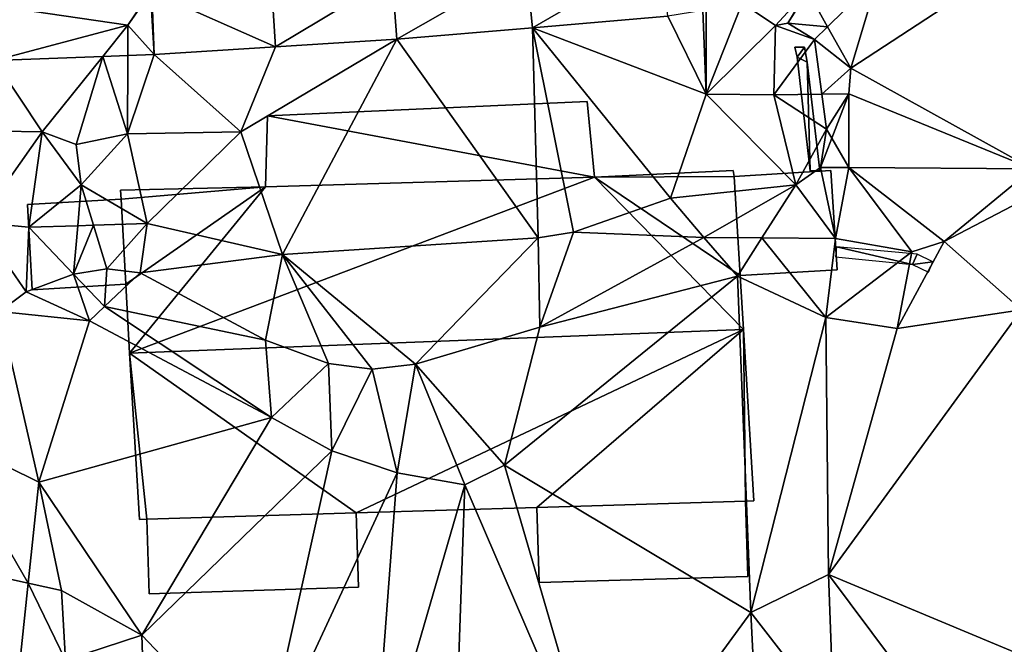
# Model space of a CAD drawing. Header units: inches. Extents: x 92348 to 92626, y 1600224 to 1600387.
# Tile 57 of 117: x 92486 to 92510, y 1600256 to 1600271. Entities that reach past the tile are written whole.
import ezdxf

# ---------------------------------------------------------------- set-up
doc = ezdxf.new("R2010")
doc.units = ezdxf.units.IN
doc.header["$MEASUREMENT"] = 0
for name, color, linetype in [('Bygning', 10, 'Continuous'), ('Objekter_Mast', 10, 'Continuous'), ('Objekter_Mur', 10, 'Continuous'), ('Terreng_ortofoto', 10, 'Continuous')]:
    doc.layers.add(name, color=color, linetype=linetype)

msp = doc.modelspace()

# ---------------------------------------------------------------- linework, layer by layer
at = {"layer": 'Bygning', "color": 74, "true_color": 0x55aa00}
for points in [[(92492.156, 1600268.859, 110.47), (92500.059, 1600269.214, 110.47), (92500.059, 1600269.214, 107.124), (92492.156, 1600268.859, 107.608)], [(92500.059, 1600269.214, 110.47), (92500.235, 1600267.349, 111.12), (92500.235, 1600267.349, 107.047), (92500.059, 1600269.214, 107.124)], [(92492.105, 1600267.109, 111.13), (92492.156, 1600268.859, 110.47), (92492.156, 1600268.859, 107.608), (92492.105, 1600267.109, 107.343)], [(92500.235, 1600267.349, 111.12), (92503.671, 1600267.509, 111.1), (92503.671, 1600267.509, 107.069), (92500.235, 1600267.349, 107.047)], [(92503.671, 1600267.509, 111.1), (92503.688, 1600267.358, 111.16), (92503.688, 1600267.358, 107.049), (92503.671, 1600267.509, 107.069)], [(92503.688, 1600267.358, 110.71), (92506.083, 1600267.512, 110.24), (92506.083, 1600267.512, 106.856), (92503.688, 1600267.358, 107.049)], [(92503.688, 1600267.358, 110.71), (92503.84, 1600264.913, 110.65), (92506.235, 1600265.057, 110.24), (92506.083, 1600267.512, 110.24)], [(92503.688, 1600267.358, 110.71), (92503.84, 1600264.913, 110.65), (92506.235, 1600265.057, 110.24), (92506.083, 1600267.512, 110.24)], [(92506.083, 1600267.512, 110.24), (92506.235, 1600265.057, 110.24), (92506.235, 1600265.057, 105.616), (92506.083, 1600267.512, 106.856)], [(92503.688, 1600267.358, 111.16), (92503.84, 1600264.913, 112.11), (92503.84, 1600264.913, 110.65), (92503.688, 1600267.358, 110.71)], [(92488.52, 1600267.023, 111.16), (92492.105, 1600267.109, 111.13), (92492.105, 1600267.109, 107.343), (92488.52, 1600267.023, 107.353)], [(92488.535, 1600266.802, 111.24), (92488.52, 1600267.023, 111.16), (92488.52, 1600267.023, 107.353), (92488.535, 1600266.802, 107.299)], [(92486.221, 1600266.667, 110.16), (92488.535, 1600266.802, 110.92), (92488.535, 1600266.802, 107.299), (92486.221, 1600266.667, 107.133)], [(92488.656, 1600264.698, 110.74), (92488.535, 1600266.802, 110.92), (92486.221, 1600266.667, 110.16), (92486.341, 1600264.562, 110.06)], [(92488.656, 1600264.698, 110.74), (92488.535, 1600266.802, 110.92), (92486.221, 1600266.667, 110.16), (92486.341, 1600264.562, 110.06)], [(92488.656, 1600264.698, 112.01), (92488.535, 1600266.802, 111.24), (92488.535, 1600266.802, 110.92), (92488.656, 1600264.698, 110.74)], [(92486.341, 1600264.562, 110.06), (92486.221, 1600266.667, 110.16), (92486.221, 1600266.667, 107.133), (92486.341, 1600264.562, 105.998)], [(92506.235, 1600265.057, 110.24), (92503.84, 1600264.913, 110.65), (92503.84, 1600264.913, 105.024), (92506.235, 1600265.057, 105.616)], [(92503.84, 1600264.913, 112.11), (92503.919, 1600263.58, 112.64), (92503.919, 1600263.58, 104.971), (92503.84, 1600264.913, 105.024)], [(92488.656, 1600264.698, 110.74), (92486.341, 1600264.562, 110.06), (92486.341, 1600264.562, 105.998), (92488.656, 1600264.698, 105.651)], [(92488.746, 1600262.995, 112.64), (92488.656, 1600264.698, 112.01), (92488.656, 1600264.698, 105.651), (92488.746, 1600262.995, 104.99)], [(92503.919, 1600263.58, 112.64), (92504.18, 1600259.341, 111), (92504.18, 1600259.341, 104.875), (92503.919, 1600263.58, 104.971)], [(92488.99, 1600258.887, 110.78), (92488.746, 1600262.995, 112.64), (92488.746, 1600262.995, 104.99), (92488.99, 1600258.887, 104.938)], [(92498.813, 1600259.179, 110.922), (92494.347, 1600259.048, 110.858), (92494.347, 1600259.048, 105), (92498.813, 1600259.179, 104.968)], [(92503.97, 1600259.335, 110.997), (92498.813, 1600259.179, 110.922), (92498.813, 1600259.179, 104.968), (92503.97, 1600259.335, 104.873)], [(92503.97, 1600259.335, 107.99), (92498.813, 1600259.179, 107.99), (92498.87, 1600257.325, 107.99), (92504.027, 1600257.474, 107.99)], [(92503.97, 1600259.335, 107.99), (92498.813, 1600259.179, 107.99), (92498.87, 1600257.325, 107.99), (92504.027, 1600257.474, 107.99)], [(92498.813, 1600259.179, 107.99), (92498.87, 1600257.325, 107.99), (92498.87, 1600257.325, 108.74), (92498.813, 1600259.179, 108.74)], [(92498.813, 1600259.179, 107.99), (92498.87, 1600257.325, 107.99), (92498.87, 1600257.325, 108.74), (92498.813, 1600259.179, 108.74)], [(92504.18, 1600259.341, 111), (92503.97, 1600259.335, 110.997), (92503.97, 1600259.335, 104.873), (92504.18, 1600259.341, 104.875)], [(92504.027, 1600257.474, 107.99), (92503.97, 1600259.335, 107.99), (92503.97, 1600259.335, 108.74), (92504.027, 1600257.474, 108.74)], [(92504.027, 1600257.474, 107.99), (92503.97, 1600259.335, 107.99), (92503.97, 1600259.335, 108.74), (92504.027, 1600257.474, 108.74)], [(92494.347, 1600259.048, 110.858), (92489.171, 1600258.893, 110.783), (92489.171, 1600258.893, 104.939), (92494.347, 1600259.048, 105)], [(92494.347, 1600259.048, 108.01), (92489.171, 1600258.893, 108.01), (92489.228, 1600257.05, 108.01), (92494.404, 1600257.209, 108.01)], [(92494.347, 1600259.048, 108.01), (92489.171, 1600258.893, 108.01), (92489.228, 1600257.05, 108.01), (92494.404, 1600257.209, 108.01)], [(92494.404, 1600257.209, 108.01), (92494.347, 1600259.048, 108.01), (92494.347, 1600259.048, 108.76), (92494.404, 1600257.209, 108.76)], [(92494.404, 1600257.209, 108.01), (92494.347, 1600259.048, 108.01), (92494.347, 1600259.048, 108.76), (92494.404, 1600257.209, 108.76)], [(92489.171, 1600258.893, 110.783), (92488.99, 1600258.887, 110.78), (92488.99, 1600258.887, 104.938), (92489.171, 1600258.893, 104.939)], [(92489.171, 1600258.893, 108.01), (92489.228, 1600257.05, 108.01), (92489.228, 1600257.05, 108.76), (92489.171, 1600258.893, 108.76)], [(92489.171, 1600258.893, 108.01), (92489.228, 1600257.05, 108.01), (92489.228, 1600257.05, 108.76), (92489.171, 1600258.893, 108.76)], [(92498.87, 1600257.325, 107.99), (92504.027, 1600257.474, 107.99), (92504.027, 1600257.474, 108.74), (92498.87, 1600257.325, 108.74)], [(92498.87, 1600257.325, 107.99), (92504.027, 1600257.474, 107.99), (92504.027, 1600257.474, 108.74), (92498.87, 1600257.325, 108.74)], [(92489.228, 1600257.05, 108.01), (92494.404, 1600257.209, 108.01), (92494.404, 1600257.209, 108.76), (92489.228, 1600257.05, 108.76)], [(92489.228, 1600257.05, 108.01), (92494.404, 1600257.209, 108.01), (92494.404, 1600257.209, 108.76), (92489.228, 1600257.05, 108.76)]]:
    msp.add_3dface(points, dxfattribs=at)
at = {"layer": 'Terreng_ortofoto'}
for points in [[(92498.704, 1600271.039, 107.215), (92501.865, 1600272.864, 107.08), (92498.551, 1600272.582, 107.14)], [(92502.055, 1600271.325, 107.123), (92501.865, 1600272.864, 107.08), (92498.704, 1600271.039, 107.215)], [(92498.551, 1600272.582, 107.14), (92495.238, 1600272.299, 107.2), (92495.352, 1600270.753, 107.308)], [(92498.704, 1600271.039, 107.215), (92498.551, 1600272.582, 107.14), (92495.352, 1600270.753, 107.308)], [(92511.067, 1600267.555, 106.69), (92510.686, 1600272.73, 106.72), (92506.572, 1600270.035, 107)], [(92510.686, 1600272.73, 106.72), (92507.255, 1600272.293, 106.82), (92506.572, 1600270.035, 107)], [(92495.238, 1600272.299, 107.2), (92492.257, 1600272.113, 107.33), (92492.353, 1600270.566, 107.427)], [(92495.238, 1600272.299, 107.2), (92492.353, 1600270.566, 107.427), (92495.352, 1600270.753, 107.308)], [(92507.255, 1600272.293, 106.82), (92505.514, 1600271.94, 107), (92506.002, 1600271.062, 107)], [(92507.255, 1600272.293, 106.82), (92506.002, 1600271.062, 107), (92506.572, 1600270.035, 107)], [(92492.353, 1600270.566, 107.427), (92492.257, 1600272.113, 107.33), (92489.296, 1600271.929, 107.46)], [(92484.399, 1600271.737, 107.635), (92488.706, 1600271.101, 107.54), (92489.256, 1600271.927, 107.46)], [(92488.706, 1600271.101, 107.54), (92489.265, 1600271.912, 107.46), (92489.256, 1600271.927, 107.46)], [(92489.355, 1600270.38, 107.547), (92489.265, 1600271.912, 107.46), (92488.706, 1600271.101, 107.54)], [(92489.296, 1600271.929, 107.46), (92489.265, 1600271.912, 107.46), (92489.355, 1600270.38, 107.547)], [(92492.353, 1600270.566, 107.427), (92489.296, 1600271.929, 107.46), (92489.355, 1600270.38, 107.547)], [(92505.505, 1600271.957, 107), (92503.889, 1600271.648, 107.061), (92504.716, 1600271.096, 107.01)], [(92505.017, 1600271.149, 106.93), (92505.505, 1600271.957, 107), (92504.716, 1600271.096, 107.01)], [(92505.514, 1600271.94, 107), (92505.505, 1600271.957, 107), (92505.017, 1600271.149, 106.93)], [(92506.002, 1600271.062, 107), (92505.514, 1600271.94, 107), (92505.017, 1600271.149, 106.93)], [(92484.399, 1600271.737, 107.635), (92485.409, 1600270.225, 107.645), (92488.706, 1600271.101, 107.54)], [(92503.003, 1600269.395, 107.33), (92503.889, 1600271.648, 107.061), (92502.999, 1600271.477, 107.094)], [(92504.716, 1600271.096, 107.01), (92503.889, 1600271.648, 107.061), (92503.003, 1600269.395, 107.33)], [(92503.003, 1600269.395, 107.33), (92502.055, 1600271.325, 107.123), (92498.704, 1600271.039, 107.215)], [(92503.003, 1600269.395, 107.33), (92502.918, 1600271.464, 107.097), (92502.055, 1600271.325, 107.123)], [(92503.003, 1600269.395, 107.33), (92502.999, 1600271.477, 107.094), (92502.918, 1600271.464, 107.097)], [(92485.409, 1600270.225, 107.645), (92488.084, 1600270.33, 107.578), (92488.706, 1600271.101, 107.54)], [(92488.706, 1600271.101, 107.54), (92488.084, 1600270.33, 107.578), (92488.702, 1600270.354, 107.562)], [(92489.355, 1600270.38, 107.547), (92488.706, 1600271.101, 107.54), (92488.702, 1600270.354, 107.562)], [(92504.675, 1600269.376, 107.31), (92504.716, 1600271.096, 107.01), (92503.003, 1600269.395, 107.33)], [(92505.678, 1600270.744, 106.87), (92504.716, 1600271.096, 107.01), (92504.675, 1600269.376, 107.31)], [(92505.678, 1600270.744, 106.87), (92505.017, 1600271.149, 106.93), (92504.716, 1600271.096, 107.01)], [(92505.678, 1600270.744, 106.87), (92506.002, 1600271.062, 107), (92505.017, 1600271.149, 106.93)], [(92498.704, 1600271.039, 107.215), (92495.352, 1600270.753, 107.308), (92498.849, 1600265.843, 107)], [(92502.114, 1600266.827, 107), (92498.704, 1600271.039, 107.215), (92499.723, 1600265.982, 107)], [(92502.114, 1600266.827, 107), (92503.003, 1600269.395, 107.33), (92498.704, 1600271.039, 107.215)], [(92498.704, 1600271.039, 107.215), (92498.849, 1600265.843, 107), (92499.723, 1600265.982, 107)], [(92506.572, 1600270.035, 107), (92506.002, 1600271.062, 107), (92505.678, 1600270.744, 106.87)], [(92495.352, 1600270.753, 107.308), (92492.353, 1600270.566, 107.427), (92491.496, 1600268.464, 107.67)], [(92495.352, 1600270.753, 107.308), (92491.496, 1600268.464, 107.67), (92492.526, 1600265.43, 107)], [(92498.849, 1600265.843, 107), (92495.352, 1600270.753, 107.308), (92492.526, 1600265.43, 107)], [(92505.678, 1600270.744, 106.87), (92504.675, 1600269.376, 107.31), (92505.861, 1600269.395, 106.797)], [(92506.572, 1600270.035, 107), (92505.678, 1600270.744, 106.87), (92505.861, 1600269.395, 106.797)], [(92488.693, 1600268.419, 107.62), (92488.702, 1600270.354, 107.562), (92488.084, 1600270.33, 107.578)], [(92491.496, 1600268.464, 107.67), (92489.355, 1600270.38, 107.547), (92488.693, 1600268.419, 107.62)], [(92488.693, 1600268.419, 107.62), (92489.355, 1600270.38, 107.547), (92488.702, 1600270.354, 107.562)], [(92491.496, 1600268.464, 107.67), (92492.353, 1600270.566, 107.427), (92489.355, 1600270.38, 107.547)], [(92486.583, 1600268.469, 107.57), (92485.409, 1600270.225, 107.645), (92484.518, 1600268.498, 107.652)], [(92486.583, 1600268.469, 107.57), (92488.084, 1600270.33, 107.578), (92485.409, 1600270.225, 107.645)], [(92486.583, 1600268.469, 107.57), (92487.426, 1600268.149, 107.64), (92488.084, 1600270.33, 107.578)], [(92488.693, 1600268.419, 107.62), (92488.084, 1600270.33, 107.578), (92487.426, 1600268.149, 107.64)], [(92506.572, 1600270.035, 107), (92505.861, 1600269.395, 106.797), (92506.527, 1600269.405, 107)], [(92511.067, 1600267.555, 106.69), (92506.572, 1600270.035, 107), (92506.527, 1600269.405, 107)], [(92505.214, 1600267.155, 107), (92503.003, 1600269.395, 107.33), (92502.114, 1600266.827, 107)], [(92505.214, 1600267.155, 107), (92504.675, 1600269.376, 107.31), (92503.003, 1600269.395, 107.33)], [(92505.977, 1600268.535, 106.75), (92505.861, 1600269.395, 106.797), (92504.675, 1600269.376, 107.31)], [(92505.977, 1600268.535, 106.75), (92504.675, 1600269.376, 107.31), (92505.214, 1600267.155, 107)], [(92506.527, 1600269.405, 107), (92505.861, 1600269.395, 106.797), (92505.977, 1600268.535, 106.75)], [(92506.527, 1600269.405, 107), (92505.977, 1600268.535, 106.75), (92506.106, 1600268.311, 107)], [(92506.525, 1600267.582, 106.7), (92506.527, 1600269.405, 107), (92506.106, 1600268.311, 107)], [(92511.067, 1600267.555, 106.69), (92506.527, 1600269.405, 107), (92506.525, 1600267.582, 106.7)], [(92486.583, 1600268.469, 107.57), (92484.518, 1600268.498, 107.652), (92485, 1600266.227, 107)], [(92486.583, 1600268.469, 107.57), (92485, 1600266.227, 107), (92486.258, 1600266.107, 107)], [(92486.583, 1600268.469, 107.57), (92486.258, 1600266.107, 107), (92487.55, 1600267.156, 107.63)], [(92486.583, 1600268.469, 107.57), (92487.55, 1600267.156, 107.63), (92487.426, 1600268.149, 107.64)], [(92488.693, 1600268.419, 107.62), (92487.426, 1600268.149, 107.64), (92487.55, 1600267.156, 107.63)], [(92488.693, 1600268.419, 107.62), (92487.55, 1600267.156, 107.63), (92489.181, 1600266.199, 107)], [(92491.496, 1600268.464, 107.67), (92488.693, 1600268.419, 107.62), (92489.181, 1600266.199, 107)], [(92491.496, 1600268.464, 107.67), (92489.181, 1600266.199, 107), (92492.526, 1600265.43, 107)], [(92505.977, 1600268.535, 106.75), (92505.214, 1600267.155, 107), (92505.824, 1600267.581, 107)], [(92505.977, 1600268.535, 106.75), (92505.824, 1600267.581, 107), (92506.106, 1600268.311, 107)], [(92506.525, 1600267.582, 106.7), (92506.106, 1600268.311, 107), (92505.824, 1600267.581, 107)], [(92506.193, 1600265.831, 106), (92505.824, 1600267.581, 107), (92505.214, 1600267.155, 107)], [(92506.525, 1600267.582, 106.7), (92505.824, 1600267.581, 107), (92506.193, 1600265.831, 106)], [(92506.525, 1600267.582, 106.7), (92506.193, 1600265.831, 106), (92508.087, 1600265.496, 106)], [(92511.067, 1600267.555, 106.69), (92506.525, 1600267.582, 106.7), (92508.883, 1600265.758, 106)], [(92506.525, 1600267.582, 106.7), (92508.087, 1600265.496, 106), (92508.883, 1600265.758, 106)], [(92511.487, 1600267.118, 106), (92511.067, 1600267.555, 106.69), (92508.883, 1600265.758, 106)], [(92486.258, 1600266.107, 107), (92487.463, 1600266.145, 107), (92487.55, 1600267.156, 107.63)], [(92487.55, 1600267.156, 107.63), (92487.463, 1600266.145, 107), (92487.856, 1600266.157, 107)], [(92489.181, 1600266.199, 107), (92487.55, 1600267.156, 107.63), (92487.856, 1600266.157, 107)], [(92505.214, 1600267.155, 107), (92502.114, 1600266.827, 107), (92502.942, 1600265.857, 106)], [(92505.214, 1600267.155, 107), (92502.942, 1600265.857, 106), (92504.377, 1600265.846, 106)], [(92506.193, 1600265.831, 106), (92505.214, 1600267.155, 107), (92504.377, 1600265.846, 106)], [(92511.487, 1600267.118, 106), (92508.883, 1600265.758, 106), (92510.795, 1600264.062, 105)], [(92502.114, 1600266.827, 107), (92499.723, 1600265.982, 107), (92502.942, 1600265.857, 106)], [(92486.258, 1600266.107, 107), (92485, 1600266.227, 107), (92486.19, 1600264.508, 106)], [(92485, 1600266.227, 107), (92485.528, 1600264.023, 106), (92486.19, 1600264.508, 106)], [(92489.181, 1600266.199, 107), (92487.856, 1600266.157, 107), (92488.185, 1600265.082, 106)], [(92489.181, 1600266.199, 107), (92488.185, 1600265.082, 106), (92489.003, 1600264.983, 106)], [(92489.181, 1600266.199, 107), (92489.003, 1600264.983, 106), (92492.526, 1600265.43, 107)], [(92486.258, 1600266.107, 107), (92486.19, 1600264.508, 106), (92487.361, 1600264.951, 106)], [(92486.258, 1600266.107, 107), (92487.361, 1600264.951, 106), (92487.463, 1600266.145, 107)], [(92487.856, 1600266.157, 107), (92487.361, 1600264.951, 106), (92488.185, 1600265.082, 106)], [(92487.856, 1600266.157, 107), (92487.463, 1600266.145, 107), (92487.361, 1600264.951, 106)], [(92499.723, 1600265.982, 107), (92498.849, 1600265.843, 107), (92498.888, 1600263.64, 106)], [(92502.942, 1600265.857, 106), (92499.723, 1600265.982, 107), (92498.888, 1600263.64, 106)], [(92498.849, 1600265.843, 107), (92492.526, 1600265.43, 107), (92495.814, 1600262.722, 106)], [(92498.849, 1600265.843, 107), (92495.814, 1600262.722, 106), (92498.888, 1600263.64, 106)], [(92502.942, 1600265.857, 106), (92498.888, 1600263.64, 106), (92503.77, 1600264.897, 105)], [(92504.377, 1600265.846, 106), (92502.942, 1600265.857, 106), (92503.77, 1600264.897, 105)], [(92504.377, 1600265.846, 106), (92503.77, 1600264.897, 105), (92505.957, 1600263.875, 105)], [(92506.193, 1600265.831, 106), (92504.377, 1600265.846, 106), (92505.957, 1600263.875, 105)], [(92506.193, 1600265.831, 106), (92505.957, 1600263.875, 105), (92508.087, 1600265.496, 106)], [(92508.883, 1600265.758, 106), (92508.087, 1600265.496, 106), (92507.722, 1600263.604, 105)], [(92508.883, 1600265.758, 106), (92507.722, 1600263.604, 105), (92510.795, 1600264.062, 105)], [(92507.722, 1600263.604, 105), (92508.087, 1600265.496, 106), (92505.957, 1600263.875, 105)], [(92492.526, 1600265.43, 107), (92489.003, 1600264.983, 106), (92492.106, 1600263.319, 106)], [(92492.526, 1600265.43, 107), (92492.106, 1600263.319, 106), (92493.663, 1600262.742, 106)], [(92495.814, 1600262.722, 106), (92492.526, 1600265.43, 107), (92494.741, 1600262.597, 106)], [(92492.526, 1600265.43, 107), (92493.663, 1600262.742, 106), (92494.741, 1600262.597, 106)], [(92488.123, 1600264.152, 105), (92488.185, 1600265.082, 106), (92487.361, 1600264.951, 106)], [(92488.123, 1600264.152, 105), (92489.003, 1600264.983, 106), (92488.185, 1600265.082, 106)], [(92492.106, 1600263.319, 106), (92489.003, 1600264.983, 106), (92488.123, 1600264.152, 105)], [(92486.19, 1600264.508, 106), (92487.754, 1600263.791, 105), (92487.361, 1600264.951, 106)], [(92488.123, 1600264.152, 105), (92487.361, 1600264.951, 106), (92487.754, 1600263.791, 105)], [(92504.107, 1600256.582, 104.81), (92503.77, 1600264.897, 105), (92498.017, 1600260.229, 105)], [(92503.77, 1600264.897, 105), (92498.888, 1600263.64, 106), (92498.017, 1600260.229, 105)], [(92505.957, 1600263.875, 105), (92503.77, 1600264.897, 105), (92504.107, 1600256.582, 104.81)], [(92485.528, 1600264.023, 106), (92487.754, 1600263.791, 105), (92486.19, 1600264.508, 106)], [(92486.5, 1600259.808, 105), (92485.528, 1600264.023, 106), (92484.116, 1600260.984, 106)], [(92486.5, 1600259.808, 105), (92487.754, 1600263.791, 105), (92485.528, 1600264.023, 106)], [(92492.251, 1600261.404, 105), (92488.123, 1600264.152, 105), (92487.754, 1600263.791, 105)], [(92492.251, 1600261.404, 105), (92492.106, 1600263.319, 106), (92488.123, 1600264.152, 105)], [(92516.384, 1600253.195, 104), (92510.795, 1600264.062, 105), (92506.021, 1600257.527, 104.86)], [(92510.795, 1600264.062, 105), (92507.722, 1600263.604, 105), (92506.021, 1600257.527, 104.86)], [(92486.5, 1600259.808, 105), (92492.251, 1600261.404, 105), (92487.754, 1600263.791, 105)], [(92506.021, 1600257.527, 104.86), (92505.957, 1600263.875, 105), (92504.107, 1600256.582, 104.81)], [(92506.021, 1600257.527, 104.86), (92507.722, 1600263.604, 105), (92505.957, 1600263.875, 105)], [(92498.017, 1600260.229, 105), (92498.888, 1600263.64, 106), (92495.814, 1600262.722, 106)], [(92493.663, 1600262.742, 106), (92492.106, 1600263.319, 106), (92492.251, 1600261.404, 105)], [(92493.743, 1600260.579, 105), (92493.663, 1600262.742, 106), (92492.251, 1600261.404, 105)], [(92494.741, 1600262.597, 106), (92493.663, 1600262.742, 106), (92493.743, 1600260.579, 105)], [(92495.361, 1600260.041, 105), (92494.741, 1600262.597, 106), (92493.743, 1600260.579, 105)], [(92495.361, 1600260.041, 105), (92495.814, 1600262.722, 106), (92494.741, 1600262.597, 106)], [(92497.035, 1600259.741, 105), (92495.814, 1600262.722, 106), (92495.361, 1600260.041, 105)], [(92498.017, 1600260.229, 105), (92495.814, 1600262.722, 106), (92497.035, 1600259.741, 105)], [(92486.5, 1600259.808, 105), (92489.045, 1600256.024, 104.9), (92492.251, 1600261.404, 105)], [(92493.743, 1600260.579, 105), (92492.251, 1600261.404, 105), (92489.045, 1600256.024, 104.9)], [(92484.116, 1600260.984, 106), (92481.414, 1600258.376, 106), (92486.238, 1600257.312, 105)], [(92486.5, 1600259.808, 105), (92484.116, 1600260.984, 106), (92486.238, 1600257.312, 105)], [(92492.042, 1600252.874, 105), (92493.743, 1600260.579, 105), (92489.045, 1600256.024, 104.9)], [(92492.042, 1600252.874, 105), (92495.361, 1600260.041, 105), (92493.743, 1600260.579, 105)], [(92500.513, 1600251.663, 104.837), (92498.017, 1600260.229, 105), (92497.035, 1600259.741, 105)], [(92500.513, 1600251.663, 104.837), (92504.107, 1600256.582, 104.81), (92498.017, 1600260.229, 105)], [(92494.739, 1600251.86, 105), (92495.361, 1600260.041, 105), (92492.042, 1600252.874, 105)], [(92494.739, 1600251.86, 105), (92497.035, 1600259.741, 105), (92495.361, 1600260.041, 105)], [(92486.5, 1600259.808, 105), (92486.238, 1600257.312, 105), (92487.059, 1600257.131, 104.94)], [(92486.5, 1600259.808, 105), (92487.059, 1600257.131, 104.94), (92489.045, 1600256.024, 104.9)], [(92496.747, 1600251.504, 104.979), (92497.035, 1600259.741, 105), (92494.739, 1600251.86, 105)], [(92500.513, 1600251.663, 104.837), (92497.035, 1600259.741, 105), (92496.747, 1600251.504, 104.979)], [(92485.998, 1600255.027, 105), (92486.238, 1600257.312, 105), (92481.414, 1600258.376, 106)], [(92506.156, 1600253.942, 104.69), (92506.021, 1600257.527, 104.86), (92504.107, 1600256.582, 104.81)], [(92516.384, 1600253.195, 104), (92506.021, 1600257.527, 104.86), (92510.282, 1600251.819, 104.295)], [(92510.282, 1600251.819, 104.295), (92506.021, 1600257.527, 104.86), (92506.156, 1600253.942, 104.69)], [(92485.998, 1600255.027, 105), (92487.158, 1600255.407, 104.891), (92486.238, 1600257.312, 105)], [(92487.059, 1600257.131, 104.94), (92486.238, 1600257.312, 105), (92487.158, 1600255.407, 104.891)], [(92487.059, 1600257.131, 104.94), (92487.158, 1600255.407, 104.891), (92489.045, 1600256.024, 104.9)], [(92504.24, 1600253.767, 104.74), (92504.107, 1600256.582, 104.81), (92500.513, 1600251.663, 104.837)], [(92506.156, 1600253.942, 104.69), (92504.107, 1600256.582, 104.81), (92504.24, 1600253.767, 104.74)], [(92489.103, 1600254.311, 104.84), (92489.045, 1600256.024, 104.9), (92487.158, 1600255.407, 104.891)], [(92492.042, 1600252.874, 105), (92489.045, 1600256.024, 104.9), (92489.103, 1600254.311, 104.84)]]:
    msp.add_3dface(points, dxfattribs=at)

# ---------------------------------------------------------------- meshes
at = {"layer": 'Bygning', "color": 74, "true_color": 0x55aa00}
mesh = msp.add_polyface(dxfattribs=at)
corners = [(92488.656, 1600264.698, 112.01), (92488.746, 1600262.995, 112.64), (92492.105, 1600267.109, 111.13), (92503.919, 1600263.58, 112.64), (92500.235, 1600267.349, 111.12), (92488.52, 1600267.023, 111.16), (92488.535, 1600266.802, 111.24), (92492.156, 1600268.859, 110.47), (92500.059, 1600269.214, 110.47), (92503.84, 1600264.913, 112.11), (92503.688, 1600267.358, 111.16), (92503.671, 1600267.509, 111.1)]
mesh.append_faces([[corners[k] for k in face] for face in [(2, 1, 4), (11, 4, 10), (10, 4, 9), (4, 3, 9), (7, 4, 8), (7, 2, 4), (6, 0, 2), (5, 6, 2), (1, 3, 4), (0, 1, 2)]])
mesh = msp.add_polyface(dxfattribs=at)
corners = [(92488.656, 1600264.698, 112.01), (92488.746, 1600262.995, 112.64), (92492.105, 1600267.109, 111.13), (92503.919, 1600263.58, 112.64), (92500.235, 1600267.349, 111.12), (92488.52, 1600267.023, 111.16), (92488.535, 1600266.802, 111.24), (92492.156, 1600268.859, 110.47), (92500.059, 1600269.214, 110.47), (92503.84, 1600264.913, 112.11), (92503.688, 1600267.358, 111.16), (92503.671, 1600267.509, 111.1)]
mesh.append_faces([[corners[k] for k in face] for face in [(2, 1, 4), (11, 4, 10), (10, 4, 9), (4, 3, 9), (7, 4, 8), (7, 2, 4), (6, 0, 2), (5, 6, 2), (1, 3, 4), (0, 1, 2)]])
mesh = msp.add_polyface(dxfattribs=at)
corners = [(92494.347, 1600259.048, 110.858), (92503.919, 1600263.58, 112.64), (92488.746, 1600262.995, 112.64), (92488.99, 1600258.887, 110.78), (92489.171, 1600258.893, 110.783), (92503.97, 1600259.335, 110.997), (92504.18, 1600259.341, 111), (92498.813, 1600259.179, 110.922)]
mesh.append_faces([[corners[k] for k in face] for face in [(0, 2, 4), (7, 5, 1), (0, 7, 1), (5, 6, 1), (2, 3, 4), (0, 1, 2)]])
mesh = msp.add_polyface(dxfattribs=at)
corners = [(92494.347, 1600259.048, 110.858), (92503.919, 1600263.58, 112.64), (92488.746, 1600262.995, 112.64), (92488.99, 1600258.887, 110.78), (92489.171, 1600258.893, 110.783), (92503.97, 1600259.335, 110.997), (92504.18, 1600259.341, 111), (92498.813, 1600259.179, 110.922)]
mesh.append_faces([[corners[k] for k in face] for face in [(0, 2, 4), (7, 5, 1), (0, 7, 1), (5, 6, 1), (2, 3, 4), (0, 1, 2)]])
at = {"layer": 'Objekter_Mast', "color": 24, "true_color": 0xaa170d}
mesh = msp.add_polyface(dxfattribs=at)
corners = [(92506.176, 1600382.375, 121.832), (92506.309, 1600382.438, 142.494), (92506.176, 1600382.375, 142.494), (92506.309, 1600382.438, 121.832), (92506.176, 1600382.25, 121.832), (92506.176, 1600382.25, 142.494), (92506.309, 1600382.188, 121.832), (92506.309, 1600382.188, 142.494), (92506.441, 1600382.25, 121.832), (92506.441, 1600382.25, 142.494), (92506.441, 1600382.375, 121.832), (92506.441, 1600382.375, 142.494), (92504.32, 1600382.625, 142.664), (92504.426, 1600383, 142.323), (92504.32, 1600382.625, 142.323), (92504.426, 1600383, 142.664), (92508.293, 1600382, 142.664), (92508.188, 1600381.625, 142.323), (92508.293, 1600382, 142.323), (92508.188, 1600381.625, 142.664), (92488.328, 1600314.625, 110.456), (92488.465, 1600314.75, 131.7), (92488.328, 1600314.625, 131.7), (92488.465, 1600314.75, 110.456), (92488.328, 1600314.5, 110.456), (92488.328, 1600314.5, 131.7), (92488.465, 1600314.375, 110.456), (92488.465, 1600314.375, 131.7), (92488.602, 1600314.5, 110.456), (92488.602, 1600314.5, 131.7), (92488.602, 1600314.625, 110.456), (92488.602, 1600314.625, 131.7), (92486.477, 1600314.875, 131.875), (92486.582, 1600315.25, 131.525), (92486.477, 1600314.875, 131.525), (92486.582, 1600315.25, 131.875), (92490.449, 1600314.25, 131.875), (92490.344, 1600313.875, 131.525), (92490.449, 1600314.25, 131.525), (92490.344, 1600313.875, 131.875), (92464.293, 1600225.562, 108.665), (92464.473, 1600225.625, 136.446), (92464.293, 1600225.562, 136.446), (92464.473, 1600225.625, 108.665), (92464.293, 1600225.312, 108.665), (92464.293, 1600225.312, 136.446), (92464.473, 1600225.25, 108.665), (92464.473, 1600225.25, 136.446), (92464.652, 1600225.312, 108.665), (92464.652, 1600225.312, 136.446), (92464.652, 1600225.562, 108.665), (92464.652, 1600225.562, 136.446), (92462.473, 1600225.688, 136.675), (92462.609, 1600226.188, 136.217), (92462.473, 1600225.688, 136.217), (92462.609, 1600226.188, 136.675), (92466.469, 1600225.188, 136.675), (92466.332, 1600224.688, 136.217), (92466.469, 1600225.188, 136.217), (92466.332, 1600224.688, 136.675)]
mesh.append_faces([[corners[k] for k in face] for face in [(58, 53, 57), (53, 54, 57), (59, 52, 54), (59, 54, 57), (55, 56, 58), (55, 58, 53), (56, 59, 57), (56, 57, 58), (52, 55, 53), (52, 53, 54), (46, 43, 40), (46, 40, 44), (50, 43, 46), (48, 50, 46), (43, 50, 51), (43, 51, 41), (50, 48, 49), (50, 49, 51), (48, 46, 47), (48, 47, 49), (46, 44, 45), (46, 45, 47), (44, 40, 42), (44, 42, 45), (40, 43, 41), (40, 41, 42), (43, 50, 51), (43, 51, 41), (50, 48, 49), (50, 49, 51), (48, 46, 47), (48, 47, 49), (46, 44, 45), (46, 45, 47), (44, 40, 42), (44, 42, 45), (40, 43, 41), (40, 41, 42), (36, 35, 39), (35, 32, 39), (38, 33, 37), (33, 34, 37), (39, 32, 34), (39, 34, 37), (35, 36, 38), (35, 38, 33), (36, 39, 37), (36, 37, 38), (32, 35, 33), (32, 33, 34), (24, 28, 20), (30, 23, 20), (26, 28, 24), (28, 30, 20), (23, 30, 31), (23, 31, 21), (30, 28, 29), (30, 29, 31), (28, 26, 27), (28, 27, 29), (26, 24, 25), (26, 25, 27), (24, 20, 22), (24, 22, 25), (20, 23, 21), (20, 21, 22), (23, 30, 31), (23, 31, 21), (30, 28, 29), (30, 29, 31), (28, 26, 27), (28, 27, 29), (26, 24, 25), (26, 25, 27), (24, 20, 22), (24, 22, 25), (20, 23, 21), (20, 21, 22), (16, 15, 19), (15, 12, 19), (18, 13, 17), (13, 14, 17), (19, 12, 14), (19, 14, 17), (15, 16, 18), (15, 18, 13), (16, 19, 17), (16, 17, 18), (12, 15, 13), (12, 13, 14), (3, 10, 11), (3, 11, 1), (10, 8, 9), (10, 9, 11), (8, 6, 7), (8, 7, 9), (6, 4, 5), (6, 5, 7), (4, 0, 2), (4, 2, 5), (0, 3, 1), (0, 1, 2), (3, 10, 11), (3, 11, 1), (10, 8, 9), (10, 9, 11), (8, 6, 7), (8, 7, 9), (6, 4, 5), (6, 5, 7), (4, 0, 2), (4, 2, 5), (0, 3, 1), (0, 1, 2)]], dxfattribs={"color": 34})
mesh = msp.add_polyface(dxfattribs=at)
corners = [(92506.176, 1600382.375, 121.832), (92506.309, 1600382.438, 142.494), (92506.176, 1600382.375, 142.494), (92506.309, 1600382.438, 121.832), (92506.176, 1600382.25, 121.832), (92506.176, 1600382.25, 142.494), (92506.309, 1600382.188, 121.832), (92506.309, 1600382.188, 142.494), (92506.441, 1600382.25, 121.832), (92506.441, 1600382.25, 142.494), (92506.441, 1600382.375, 121.832), (92506.441, 1600382.375, 142.494), (92504.32, 1600382.625, 142.664), (92504.426, 1600383, 142.323), (92504.32, 1600382.625, 142.323), (92504.426, 1600383, 142.664), (92508.293, 1600382, 142.664), (92508.188, 1600381.625, 142.323), (92508.293, 1600382, 142.323), (92508.188, 1600381.625, 142.664), (92488.328, 1600314.625, 110.456), (92488.465, 1600314.75, 131.7), (92488.328, 1600314.625, 131.7), (92488.465, 1600314.75, 110.456), (92488.328, 1600314.5, 110.456), (92488.328, 1600314.5, 131.7), (92488.465, 1600314.375, 110.456), (92488.465, 1600314.375, 131.7), (92488.602, 1600314.5, 110.456), (92488.602, 1600314.5, 131.7), (92488.602, 1600314.625, 110.456), (92488.602, 1600314.625, 131.7), (92486.477, 1600314.875, 131.875), (92486.582, 1600315.25, 131.525), (92486.477, 1600314.875, 131.525), (92486.582, 1600315.25, 131.875), (92490.449, 1600314.25, 131.875), (92490.344, 1600313.875, 131.525), (92490.449, 1600314.25, 131.525), (92490.344, 1600313.875, 131.875), (92464.293, 1600225.562, 108.665), (92464.473, 1600225.625, 136.446), (92464.293, 1600225.562, 136.446), (92464.473, 1600225.625, 108.665), (92464.293, 1600225.312, 108.665), (92464.293, 1600225.312, 136.446), (92464.473, 1600225.25, 108.665), (92464.473, 1600225.25, 136.446), (92464.652, 1600225.312, 108.665), (92464.652, 1600225.312, 136.446), (92464.652, 1600225.562, 108.665), (92464.652, 1600225.562, 136.446), (92462.473, 1600225.688, 136.675), (92462.609, 1600226.188, 136.217), (92462.473, 1600225.688, 136.217), (92462.609, 1600226.188, 136.675), (92466.469, 1600225.188, 136.675), (92466.332, 1600224.688, 136.217), (92466.469, 1600225.188, 136.217), (92466.332, 1600224.688, 136.675)]
mesh.append_faces([[corners[k] for k in face] for face in [(58, 53, 57), (53, 54, 57), (59, 52, 54), (59, 54, 57), (55, 56, 58), (55, 58, 53), (56, 59, 57), (56, 57, 58), (52, 55, 53), (52, 53, 54), (46, 43, 40), (46, 40, 44), (50, 43, 46), (48, 50, 46), (43, 50, 51), (43, 51, 41), (50, 48, 49), (50, 49, 51), (48, 46, 47), (48, 47, 49), (46, 44, 45), (46, 45, 47), (44, 40, 42), (44, 42, 45), (40, 43, 41), (40, 41, 42), (43, 50, 51), (43, 51, 41), (50, 48, 49), (50, 49, 51), (48, 46, 47), (48, 47, 49), (46, 44, 45), (46, 45, 47), (44, 40, 42), (44, 42, 45), (40, 43, 41), (40, 41, 42), (36, 35, 39), (35, 32, 39), (38, 33, 37), (33, 34, 37), (39, 32, 34), (39, 34, 37), (35, 36, 38), (35, 38, 33), (36, 39, 37), (36, 37, 38), (32, 35, 33), (32, 33, 34), (24, 28, 20), (30, 23, 20), (26, 28, 24), (28, 30, 20), (23, 30, 31), (23, 31, 21), (30, 28, 29), (30, 29, 31), (28, 26, 27), (28, 27, 29), (26, 24, 25), (26, 25, 27), (24, 20, 22), (24, 22, 25), (20, 23, 21), (20, 21, 22), (23, 30, 31), (23, 31, 21), (30, 28, 29), (30, 29, 31), (28, 26, 27), (28, 27, 29), (26, 24, 25), (26, 25, 27), (24, 20, 22), (24, 22, 25), (20, 23, 21), (20, 21, 22), (16, 15, 19), (15, 12, 19), (18, 13, 17), (13, 14, 17), (19, 12, 14), (19, 14, 17), (15, 16, 18), (15, 18, 13), (16, 19, 17), (16, 17, 18), (12, 15, 13), (12, 13, 14), (3, 10, 11), (3, 11, 1), (10, 8, 9), (10, 9, 11), (8, 6, 7), (8, 7, 9), (6, 4, 5), (6, 5, 7), (4, 0, 2), (4, 2, 5), (0, 3, 1), (0, 1, 2), (3, 10, 11), (3, 11, 1), (10, 8, 9), (10, 9, 11), (8, 6, 7), (8, 7, 9), (6, 4, 5), (6, 5, 7), (4, 0, 2), (4, 2, 5), (0, 3, 1), (0, 1, 2)]])
at = {"layer": 'Objekter_Mur', "color": 24, "true_color": 0xaa170d}
mesh = msp.add_polyface(dxfattribs=at)
corners = [(92505.43, 1600270.562, 106.953), (92505.195, 1600270.562, 106.953), (92505.25, 1600270.312, 107.033), (92505.5, 1600270.188, 106.951), (92505.57, 1600267.5, 106.981), (92505.812, 1600267.5, 106.966), (92505.43, 1600270.562, 107.04), (92505.195, 1600270.562, 107.04), (92505.25, 1600270.312, 107.14), (92505.5, 1600270.188, 107.14), (92505.57, 1600267.5, 107.34), (92505.812, 1600267.5, 107.34)]
mesh.append_faces([[corners[k] for k in face] for face in [(8, 10, 9), (10, 11, 9), (6, 8, 9), (6, 7, 8), (6, 9, 3), (6, 3, 0), (11, 10, 4), (11, 4, 5), (8, 7, 2), (7, 1, 2), (10, 8, 4), (8, 2, 4), (7, 6, 0), (7, 0, 1), (6, 9, 3), (6, 3, 0), (9, 11, 5), (9, 5, 3), (10, 8, 4), (8, 2, 4), (8, 7, 2), (7, 1, 2), (7, 6, 0), (7, 0, 1), (9, 11, 5), (9, 5, 3), (11, 10, 4), (11, 4, 5), (8, 10, 9), (10, 11, 9), (6, 8, 9), (6, 7, 8), (2, 4, 3), (4, 5, 3), (0, 2, 3), (0, 1, 2), (2, 4, 3), (4, 5, 3), (0, 2, 3), (0, 1, 2)]], dxfattribs={"color": 254})
mesh = msp.add_polyface(dxfattribs=at)
corners = [(92505.43, 1600270.562, 106.953), (92505.195, 1600270.562, 106.953), (92505.25, 1600270.312, 107.033), (92505.5, 1600270.188, 106.951), (92505.57, 1600267.5, 106.981), (92505.812, 1600267.5, 106.966), (92505.43, 1600270.562, 107.04), (92505.195, 1600270.562, 107.04), (92505.25, 1600270.312, 107.14), (92505.5, 1600270.188, 107.14), (92505.57, 1600267.5, 107.34), (92505.812, 1600267.5, 107.34)]
mesh.append_faces([[corners[k] for k in face] for face in [(8, 10, 9), (10, 11, 9), (6, 8, 9), (6, 7, 8), (6, 9, 3), (6, 3, 0), (11, 10, 4), (11, 4, 5), (8, 7, 2), (7, 1, 2), (10, 8, 4), (8, 2, 4), (7, 6, 0), (7, 0, 1), (6, 9, 3), (6, 3, 0), (9, 11, 5), (9, 5, 3), (10, 8, 4), (8, 2, 4), (8, 7, 2), (7, 1, 2), (7, 6, 0), (7, 0, 1), (9, 11, 5), (9, 5, 3), (11, 10, 4), (11, 4, 5), (8, 10, 9), (10, 11, 9), (6, 8, 9), (6, 7, 8), (2, 4, 3), (4, 5, 3), (0, 2, 3), (0, 1, 2), (2, 4, 3), (4, 5, 3), (0, 2, 3), (0, 1, 2)]])
mesh = msp.add_polyface(dxfattribs=at)
corners = [(92508.5, 1600265, 105.5), (92508.102, 1600265.188, 105.69), (92508.219, 1600265.438, 105.69), (92508.602, 1600265.25, 105.5), (92506.195, 1600265.375, 105.77), (92506.219, 1600265.625, 105.77)]
mesh.append_faces([[corners[k] for k in face] for face in [(0, 3, 1), (3, 2, 1), (5, 4, 1), (1, 2, 5), (0, 3, 1), (3, 2, 1), (5, 4, 1), (1, 2, 5), (0, 3, 1), (3, 2, 1), (5, 4, 1), (1, 2, 5), (0, 3, 1), (3, 2, 1), (5, 4, 1), (1, 2, 5)]], dxfattribs={"color": 254})
mesh = msp.add_polyface(dxfattribs=at)
corners = [(92508.5, 1600265, 105.5), (92508.102, 1600265.188, 105.69), (92508.219, 1600265.438, 105.69), (92508.602, 1600265.25, 105.5), (92506.195, 1600265.375, 105.77), (92506.219, 1600265.625, 105.77)]
mesh.append_faces([[corners[k] for k in face] for face in [(0, 3, 1), (3, 2, 1), (5, 4, 1), (1, 2, 5), (0, 3, 1), (3, 2, 1), (5, 4, 1), (1, 2, 5), (0, 3, 1), (3, 2, 1), (5, 4, 1), (1, 2, 5), (0, 3, 1), (3, 2, 1), (5, 4, 1), (1, 2, 5)]])

doc.saveas('drawing.dxf')
